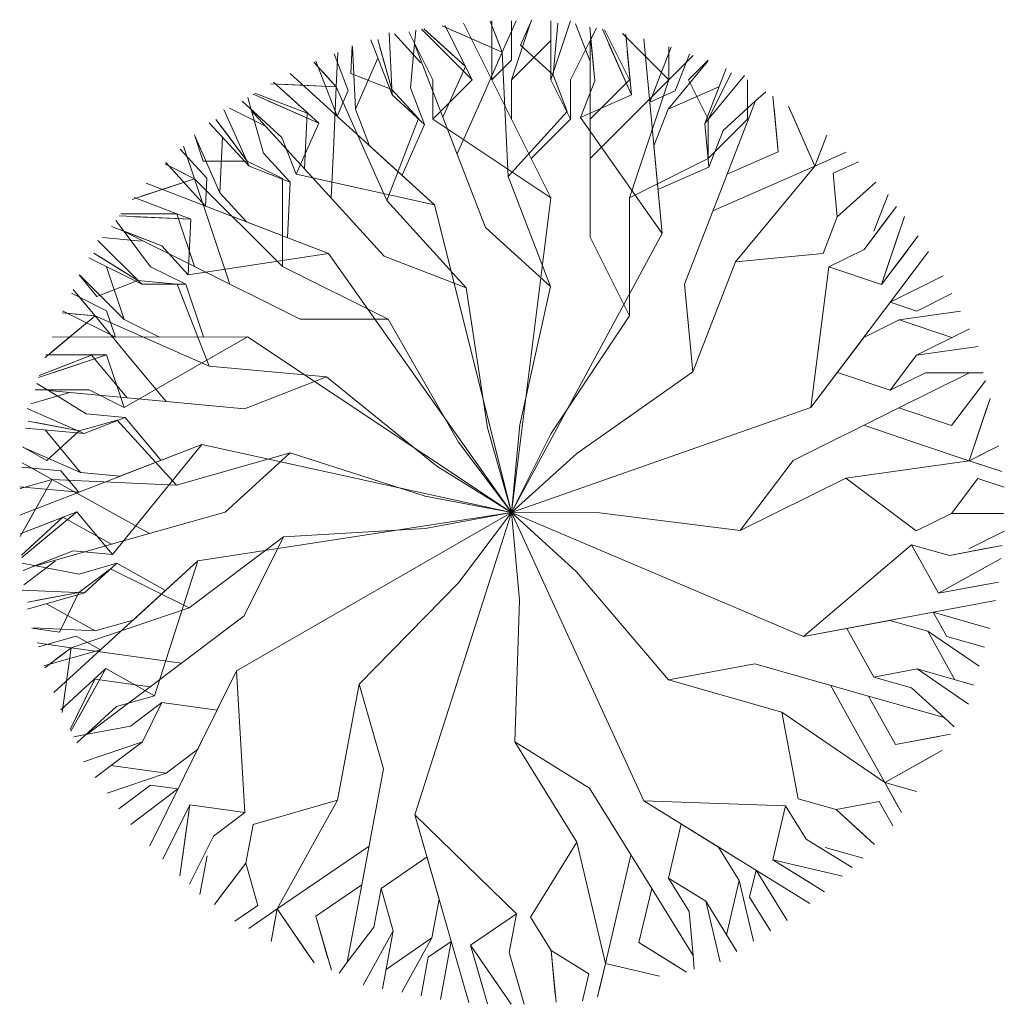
# Model space of a CAD drawing. Extents: x 12.9 to 34.2, y -51.7 to -4.
# Tile 65 of 75: x 25.8 to 28.3, y -15.8 to -13.2. Entities that reach past the tile are written whole.
import ezdxf

# ---------------------------------------------------------------- set-up
doc = ezdxf.new("R2010")
doc.units = 0
doc.header["$MEASUREMENT"] = 0
doc.layers.add('BLÄTTER', color=64, linetype='CONTINUOUS', lineweight=13)

msp = doc.modelspace()

# ---------------------------------------------------------------- linework, layer by layer
at = {"layer": 'BLÄTTER'}
for p, q in [((27.02615, -13.3298), (26.87395, -13.2625)), ((26.95, -13.4), (26.88075, -13.2615)), ((27.15, -13.7), (26.928, -13.25595)), ((27.02615, -13.3298), (26.99575, -13.2512)), ((27, -13.4), (27, -13.25)), ((27.02615, -13.3298), (27.0614, -13.25005)), ((27.02615, -13.3298), (27.05475, -13.2651)), ((27.05, -13.35), (27.05, -13.25)), ((27.05, -13.4), (27.1, -13.25)), ((27.0728, -13.31175), (27.10135, -13.24705)), ((27.15, -13.4), (27.2, -13.25)), ((27.15, -13.4), (27.15, -13.25)), ((27.1555, -13.38695), (27.16795, -13.25555)), ((27.2488, -13.35085), (27.2127, -13.2576)), ((26.74635, -13.438), (26.7389, -13.2801)), ((26.8198, -13.35675), (26.75245, -13.28285)), ((26.85, -13.4), (26.7888, -13.2776)), ((26.8036, -13.3087), (26.80685, -13.2739)), ((26.95, -13.4), (26.82115, -13.27115)), ((26.9329, -13.36585), (26.82745, -13.27)), ((26.9329, -13.36585), (26.8502, -13.29065)), ((27.02615, -13.3298), (26.89685, -13.2726)), ((27.02615, -13.3298), (27.0081, -13.28315)), ((27.1555, -13.38695), (27.16605, -13.27565)), ((27.26135, -13.40215), (27.24855, -13.2659)), ((27.25, -13.3), (27.26565, -13.26875)), ((27.35455, -13.4383), (27.28105, -13.27155)), ((27.35, -13.4), (27.28625, -13.27255)), ((27.45, -13.4), (27.3323, -13.2823)), ((27.35455, -13.4383), (27.34005, -13.2841)), ((26.64155, -13.3839), (26.6448, -13.31325)), ((26.74635, -13.438), (26.69225, -13.2981)), ((26.74585, -13.4241), (26.70995, -13.29715)), ((26.793, -13.42), (26.8036, -13.3087)), ((26.85, -13.4), (26.8, -13.3)), ((26.87575, -13.4952), (26.8036, -13.3087)), ((26.95, -13.4), (26.85, -13.3)), ((26.95, -13.4), (26.9, -13.3)), ((27.05, -13.4), (27.15, -13.3)), ((27.1555, -13.38695), (27.0728, -13.31175)), ((27.2, -13.4), (27.25, -13.3)), ((27.25, -13.5), (27.25, -13.3)), ((27.26135, -13.40215), (27.25085, -13.2908)), ((27.35455, -13.4383), (27.2975, -13.3089)), ((27.35, -13.4), (27.3, -13.3)), ((27.45, -13.4), (27.35, -13.3)), ((27.43255, -13.7903), (27.38615, -13.29605)), ((26.63505, -13.42745), (26.599, -13.3342)), ((26.6046, -13.4176), (26.60865, -13.3305)), ((26.6531, -13.4741), (26.64565, -13.31615)), ((26.74585, -13.4241), (26.71545, -13.31655)), ((26.969, -13.4591), (27.02615, -13.3298)), ((27.04115, -13.64565), (27.02615, -13.3298)), ((27.35455, -13.4383), (27.3441, -13.32695)), ((27.4012, -13.45635), (27.45545, -13.3165)), ((27.45, -13.4), (27.45, -13.31575)), ((27.45, -13.4), (27.51165, -13.33835)), ((27.46585, -13.42785), (27.50205, -13.3346)), ((26.6046, -13.4176), (26.5478, -13.35535)), ((26.60645, -13.49215), (26.55235, -13.35225)), ((26.6046, -13.4176), (26.60785, -13.34695)), ((26.6531, -13.4741), (26.7103, -13.34475)), ((27, -13.4), (27.05, -13.35)), ((27.4478, -13.47445), (27.54865, -13.3527)), ((27.45, -13.4), (27.5, -13.35)), ((27.45, -13.4), (27.45, -13.35)), ((27.5, -13.4), (27.55, -13.35)), ((26.8546, -13.7178), (26.48735, -13.38375)), ((26.6046, -13.4176), (26.5709, -13.38065)), ((26.74585, -13.4241), (26.64155, -13.3839)), ((26.87575, -13.4952), (26.9329, -13.36585)), ((27.19155, -13.4802), (27.1555, -13.38695)), ((27.54105, -13.5106), (27.5953, -13.37075)), ((27.54105, -13.5106), (27.6419, -13.38885)), ((27.55, -13.5), (27.609, -13.38195)), ((26.6046, -13.4176), (26.43835, -13.4099)), ((26.55985, -13.5102), (26.4453, -13.406)), ((26.6046, -13.4176), (26.4633, -13.41105)), ((26.85, -13.5), (26.85, -13.4)), ((26.85, -13.5), (26.95, -13.4)), ((27.05, -13.5), (27.05, -13.4)), ((27.2, -13.5), (27.15, -13.4)), ((27.2, -13.5), (27.2, -13.4)), ((27.22515, -13.4954), (27.26135, -13.40215)), ((27.25, -13.5), (27.35, -13.4)), ((27.35, -13.7), (27.45, -13.4)), ((27.35, -13.5), (27.45, -13.4)), ((27.55, -13.5), (27.5, -13.4)), ((27.55, -13.5), (27.6, -13.4)), ((27.65, -13.5), (27.65, -13.4)), ((26.55985, -13.5102), (26.39315, -13.4365)), ((26.5307, -13.48495), (26.3977, -13.4337)), ((26.55985, -13.5102), (26.47715, -13.43495)), ((26.59805, -13.55885), (26.6046, -13.4176)), ((26.73275, -13.70665), (26.6046, -13.4176)), ((26.60645, -13.49215), (26.63505, -13.42745)), ((26.8132, -13.498), (26.74585, -13.4241)), ((26.8291, -13.51325), (26.74635, -13.438)), ((26.8291, -13.51325), (26.793, -13.42)), ((27.22515, -13.4954), (27.35455, -13.4383)), ((27.4012, -13.45635), (27.46585, -13.42785)), ((27.4478, -13.47445), (27.5772, -13.41735)), ((27.6704, -13.4535), (27.6963, -13.4301)), ((26.36535, -13.4542), (26.36535, -13.4542)), ((26.46655, -13.54625), (26.36535, -13.4542)), ((26.3894, -13.4784), (26.3799, -13.4448)), ((26.5307, -13.48495), (26.42635, -13.44475)), ((26.55985, -13.5102), (26.4305, -13.453)), ((26.9118, -13.58845), (26.969, -13.4591)), ((27.58765, -13.5287), (27.6704, -13.4535)), ((27.59805, -13.64), (27.6704, -13.4535)), ((27.7275, -13.58295), (27.71415, -13.44105)), ((26.3829, -13.6197), (26.3188, -13.47515)), ((26.42275, -13.51685), (26.33325, -13.47225)), ((26.46655, -13.54625), (26.3839, -13.47105)), ((26.52415, -13.6262), (26.3894, -13.4784)), ((26.41985, -13.586), (26.3894, -13.4784)), ((26.52415, -13.6262), (26.5307, -13.48495)), ((26.6892, -13.56735), (26.6531, -13.4741)), ((27.04115, -13.64565), (27.19155, -13.4802)), ((27.4116, -13.5677), (27.4478, -13.47445)), ((27.7275, -13.58295), (27.71705, -13.4716)), ((27.82075, -13.6191), (27.75355, -13.4668)), ((27.82075, -13.6191), (27.76365, -13.4897)), ((26.3829, -13.6197), (26.28185, -13.50885)), ((26.37815, -13.60635), (26.2988, -13.5009)), ((26.50265, -13.6395), (26.55985, -13.5102)), ((26.73275, -13.70665), (26.8132, -13.498)), ((26.7719, -13.64255), (26.8291, -13.51325)), ((27.15, -13.7), (26.85, -13.5)), ((26.984, -13.775), (26.87575, -13.4952)), ((27.15, -13.7), (27.05, -13.5)), ((27.1, -13.6), (27.2, -13.5)), ((27.43255, -13.7903), (27.22515, -13.4954)), ((27.25, -13.8), (27.25, -13.5)), ((27.25, -13.6), (27.35, -13.5)), ((27.55145, -13.62195), (27.54105, -13.5106)), ((27.55, -13.6), (27.55, -13.5)), ((27.55, -13.6), (27.65, -13.5)), ((26.26635, -13.6065), (26.24395, -13.5394)), ((26.37815, -13.60635), (26.31095, -13.517)), ((27.55145, -13.62195), (27.58765, -13.5287)), ((27.82075, -13.6191), (27.8512, -13.54055)), ((26.309, -13.68705), (26.2449, -13.5425)), ((26.309, -13.68705), (26.3155, -13.5458)), ((26.50265, -13.6395), (26.46655, -13.54625)), ((26.5915, -13.7001), (26.59805, -13.55885)), ((26.2753, -13.6501), (26.20795, -13.5762)), ((26.24405, -13.65125), (26.2164, -13.5685)), ((26.24405, -13.65125), (26.22165, -13.58415)), ((26.4872, -13.6599), (26.41985, -13.586)), ((26.8546, -13.7178), (26.6892, -13.56735)), ((27.43255, -13.7903), (27.4116, -13.5677)), ((27.59805, -13.64), (27.7275, -13.58295)), ((27.82075, -13.6191), (27.8388, -13.5725)), ((27.82075, -13.6191), (27.9005, -13.5839)), ((27.82075, -13.6191), (27.8854, -13.5906)), ((26.24405, -13.65125), (26.16865, -13.61365)), ((26.27205, -13.72075), (26.171, -13.6099)), ((26.37815, -13.60635), (26.26635, -13.6065)), ((26.46765, -13.65095), (26.37815, -13.60635)), ((27.35, -13.7), (27.55, -13.6)), ((27.86735, -13.6372), (27.932, -13.60865)), ((26.24405, -13.65125), (26.19935, -13.6289)), ((26.4872, -13.6599), (26.3829, -13.6197)), ((26.8546, -13.7178), (26.50265, -13.6395)), ((26.72625, -13.8479), (26.52415, -13.6262)), ((27.42205, -13.679), (27.55145, -13.62195)), ((27.4896, -13.91965), (27.59805, -13.64)), ((27.619, -13.86265), (27.82075, -13.6191)), ((27.6913, -13.6762), (27.82075, -13.6191)), ((27.87775, -13.7485), (27.86735, -13.6372)), ((26.24405, -13.65125), (26.0862, -13.704)), ((26.24405, -13.65125), (26.10995, -13.69605)), ((26.58495, -13.8414), (26.1218, -13.6628)), ((26.4679, -13.87455), (26.24405, -13.65125)), ((26.2889, -13.7853), (26.24405, -13.65125)), ((26.27205, -13.72075), (26.2753, -13.6501)), ((26.4679, -13.87455), (26.46765, -13.65095)), ((26.48065, -13.80115), (26.4872, -13.6599)), ((27.1494, -13.92545), (27.04115, -13.64565)), ((27.87775, -13.7485), (27.97545, -13.65975)), ((26.37635, -13.76095), (26.309, -13.68705)), ((27.5619, -13.7332), (27.6913, -13.6762)), ((27.87775, -13.7485), (27.9606, -13.67335)), ((26.2351, -13.7544), (26.09055, -13.6987)), ((26.2351, -13.7544), (26.13075, -13.7142)), ((26.93485, -13.9284), (26.73275, -13.70665)), ((27.05, -14.5), (27.15, -13.7)), ((27.35, -14), (27.35, -13.7)), ((27.971, -13.78465), (28.0072, -13.6914)), ((26.1994, -13.7407), (26.0569, -13.74085)), ((26.1994, -13.7407), (26.08765, -13.7408)), ((26.2443, -13.8748), (26.1994, -13.7407)), ((27.05, -14.5), (26.8546, -13.7178)), ((27.94575, -13.831), (28.0281, -13.72165)), ((28.0281, -13.72165), (28.0281, -13.72165)), ((26.06535, -13.78555), (26.0443, -13.7576)), ((26.2351, -13.7544), (26.05305, -13.746)), ((26.2351, -13.7544), (26.0938, -13.7479)), ((26.22855, -13.8957), (26.2351, -13.7544)), ((26.58495, -13.8414), (26.37635, -13.76095)), ((27.8416, -13.8417), (27.87775, -13.7485)), ((27.94575, -13.831), (28.01305, -13.74165)), ((27.9903, -13.9205), (28.04825, -13.74775)), ((26.03345, -13.77255), (26.03345, -13.77255)), ((26.1612, -13.8218), (26.03345, -13.77255)), ((26.1612, -13.8218), (26.05685, -13.78155)), ((26.2443, -13.8748), (26.06535, -13.78555)), ((26.1325, -13.87495), (26.06535, -13.78555)), ((26.3338, -13.9194), (26.2889, -13.7853)), ((27.1494, -13.92545), (26.984, -13.775)), ((27.05, -14.5), (27.43255, -13.7903)), ((27.9903, -13.9205), (28.0353, -13.78645)), ((26.11015, -13.9197), (25.9983, -13.808)), ((26.1097, -13.8102), (26.0101, -13.80095)), ((27.35, -14), (27.25, -13.8)), ((27.9903, -13.9205), (28.08345, -13.7968)), ((26.1005, -13.9098), (25.9884, -13.84015)), ((26.22855, -13.8957), (26.1612, -13.8218)), ((27.8108, -14.2332), (28.1095, -13.83665)), ((27.8562, -13.87555), (27.94575, -13.831)), ((27.9903, -13.9205), (28.0576, -13.8312)), ((26.11015, -13.9197), (25.97595, -13.85275)), ((26.1005, -13.9098), (26.0055, -13.85075)), ((26.58495, -13.8414), (26.22855, -13.8957)), ((27.05, -14.5), (26.58495, -13.8414)), ((26.93485, -13.9284), (26.72625, -13.8479)), ((27.5105, -14.14235), (27.619, -13.86265)), ((27.619, -13.86265), (27.8416, -13.8417)), ((26.06555, -14.0092), (26.0207, -13.87505)), ((26.222, -13.91955), (26.1325, -13.87495)), ((26.5128, -14.00865), (26.2443, -13.8748)), ((26.7364, -14.0084), (26.4679, -13.87455)), ((27.8108, -14.2332), (27.8562, -13.87555)), ((27.8562, -13.87555), (27.9903, -13.9205)), ((25.99625, -13.9503), (25.9511, -13.8959)), ((26.06555, -14.0092), (25.95365, -13.8975)), ((26.1005, -13.9098), (25.99625, -13.9503)), ((26.20005, -13.919), (26.1005, -13.9098)), ((28.0126, -13.9653), (28.1469, -13.8985)), ((25.99165, -14.0001), (25.93595, -13.933)), ((26.222, -13.91955), (26.11015, -13.9197)), ((26.2811, -14.1274), (26.20005, -13.919)), ((26.26685, -14.05365), (26.222, -13.91955)), ((26.98915, -14.28485), (26.93485, -13.9284)), ((27.0711, -14.27735), (27.1494, -13.92545)), ((27.5105, -14.14235), (27.4896, -13.91965)), ((26.02085, -13.98685), (25.93135, -13.94225)), ((25.99165, -14.0001), (25.94645, -13.94565)), ((28.0126, -13.9653), (28.0796, -13.98775)), ((28.0796, -13.98775), (28.16915, -13.94325)), ((26.04325, -14.05395), (25.90905, -13.987)), ((26.04325, -14.05395), (26.02085, -13.98685)), ((28.03485, -14.01005), (28.1914, -13.988)), ((25.99165, -14.0001), (25.8636, -14.1064)), ((25.99165, -14.0001), (25.88285, -14.09045)), ((25.99165, -14.0001), (25.90775, -13.9923)), ((25.99165, -14.0001), (25.94185, -13.99545)), ((26.2811, -14.1274), (25.99165, -14.0001)), ((26.082, -14.10895), (25.99165, -14.0001)), ((26.15505, -14.0538), (26.06555, -14.0092)), ((26.7364, -14.0084), (26.5128, -14.00865)), ((26.9156, -14.32125), (26.7364, -14.0084)), ((27.15, -14.3), (27.35, -14)), ((27.9453, -14.0546), (28.03485, -14.01005)), ((28.03485, -14.01005), (28.16895, -14.05505)), ((28.0794, -14.0996), (28.2137, -14.0328)), ((26.37865, -14.05355), (25.8822, -14.0541)), ((26.37865, -14.05355), (26.0658, -14.2328)), ((26.37865, -14.05355), (26.15505, -14.0538)), ((27.05, -14.5), (26.37865, -14.05355)), ((27.8108, -14.2332), (27.9453, -14.0546)), ((28.0794, -14.0996), (28.23595, -14.07755)), ((26.02095, -14.0987), (25.84815, -14.1565)), ((25.9824, -14.0997), (25.8496, -14.15135)), ((26.02095, -14.0987), (25.8661, -14.09885)), ((25.9824, -14.0997), (25.87825, -14.1402)), ((26.02095, -14.0987), (25.88685, -14.14355)), ((26.02095, -14.0987), (25.90915, -14.0988)), ((26.07275, -14.2085), (25.9824, -14.0997)), ((26.0658, -14.2328), (26.02095, -14.0987)), ((26.1723, -14.2177), (26.082, -14.10895)), ((28.0121, -14.1889), (28.0794, -14.0996)), ((26.57985, -14.1551), (26.2811, -14.1274)), ((26.57985, -14.1551), (26.37145, -14.2362)), ((26.8601, -14.382), (26.57985, -14.1551)), ((27.21555, -14.3497), (27.5105, -14.14235)), ((27.87805, -14.1439), (28.0121, -14.1889)), ((28.0121, -14.1889), (28.10165, -14.14435)), ((28.0344, -14.23365), (28.2135, -14.14455)), ((28.10165, -14.14435), (28.2135, -14.14455)), ((28.16845, -14.27865), (28.2542, -14.16475)), ((28.2135, -14.14455), (28.2484, -14.1447)), ((25.9763, -14.1882), (25.8395, -14.1883)), ((25.8395, -14.1883), (25.8395, -14.1883)), ((25.8736, -14.19), (25.8439, -14.1715)), ((25.9763, -14.1882), (25.86455, -14.1883)), ((26.07275, -14.2085), (25.8736, -14.19)), ((25.96855, -14.24905), (25.8736, -14.19)), ((26.0658, -14.2328), (25.9763, -14.1882)), ((28.16845, -14.27865), (28.23575, -14.18935)), ((25.92415, -14.1959), (25.82795, -14.22325)), ((26.37145, -14.2362), (26.07275, -14.2085)), ((28.213, -14.3682), (28.266, -14.21035)), ((25.96395, -14.29885), (25.8192, -14.2352)), ((27.05, -14.5), (27.8108, -14.2332)), ((27.76585, -14.36725), (28.0344, -14.23365)), ((28.0344, -14.23365), (28.16845, -14.27865)), ((28.213, -14.3682), (28.258, -14.2341)), ((26.04765, -14.2648), (25.95145, -14.2921)), ((26.06815, -14.2583), (25.96395, -14.29885)), ((26.06815, -14.2583), (25.96855, -14.24905)), ((26.19845, -14.4299), (26.04765, -14.2648)), ((26.15845, -14.36705), (26.06815, -14.2583)), ((25.96395, -14.29885), (25.8146, -14.285)), ((25.95145, -14.2921), (25.8218, -14.2676)), ((25.95145, -14.2921), (25.8416, -14.27135)), ((25.9547, -14.3984), (25.8644, -14.2896)), ((27.05, -14.5), (26.98915, -14.28485)), ((27.05, -14.5), (27.0711, -14.27735)), ((27.9449, -14.2782), (28.0789, -14.3232)), ((25.95145, -14.2921), (25.8689, -14.36755)), ((27.05, -14.5), (27.15, -14.3)), ((26.26265, -14.32655), (25.8, -14.5066)), ((25.8689, -14.36755), (25.80715, -14.3331)), ((25.9547, -14.3984), (25.80995, -14.33475)), ((26.26265, -14.32655), (26.03585, -14.6068)), ((26.26265, -14.32655), (26.0543, -14.40765)), ((27.05, -14.5), (26.26265, -14.32655)), ((27.05, -14.5), (26.9156, -14.32125)), ((28.0789, -14.3232), (28.213, -14.3682)), ((28.213, -14.3682), (28.28845, -14.33065)), ((26.48705, -14.34795), (26.19845, -14.4299)), ((26.48705, -14.34795), (26.322, -14.4988)), ((26.8303, -14.4584), (26.48705, -14.34795)), ((27.05, -14.5), (27.21555, -14.3497)), ((28.213, -14.3682), (28.25775, -14.3459)), ((25.9049, -14.39375), (25.80535, -14.38455)), ((25.88255, -14.41565), (25.8064, -14.37315)), ((25.88255, -14.41565), (25.8208, -14.3812)), ((27.05, -14.5), (26.8601, -14.382)), ((27.63125, -14.5459), (27.76585, -14.36725)), ((27.89985, -14.41225), (28.213, -14.3682)), ((28.213, -14.3682), (28.28005, -14.39065)), ((28.213, -14.3682), (28.2957, -14.39595)), ((25.88255, -14.41565), (25.8015, -14.56105)), ((25.88255, -14.41565), (25.80155, -14.43865)), ((25.88255, -14.41565), (25.81365, -14.53915)), ((25.88255, -14.41565), (25.83445, -14.4293)), ((26.19845, -14.4299), (25.88255, -14.41565)), ((26.00605, -14.4845), (25.88255, -14.41565)), ((25.9501, -14.4482), (25.9049, -14.39375)), ((26.0543, -14.40765), (25.9547, -14.3984)), ((27.63125, -14.5459), (27.89985, -14.41225)), ((27.89985, -14.41225), (28.0785, -14.5468)), ((28.168, -14.50225), (28.2353, -14.41295)), ((28.2353, -14.41295), (28.3023, -14.4354)), ((25.9501, -14.4482), (25.80075, -14.43435)), ((27.05, -14.5), (26.8303, -14.4584)), ((26.1296, -14.5534), (26.00605, -14.4845)), ((25.94545, -14.49795), (25.80115, -14.55415)), ((25.90985, -14.51185), (25.8047, -14.608)), ((25.94545, -14.49795), (25.80525, -14.61435)), ((25.90985, -14.51185), (25.8273, -14.58725)), ((25.94545, -14.49795), (25.8367, -14.5883)), ((25.94545, -14.49795), (25.8413, -14.5385)), ((26.0334, -14.5807), (25.90985, -14.51185)), ((26.03585, -14.6068), (25.94545, -14.49795)), ((26.322, -14.4988), (26.0334, -14.5807)), ((27.05, -14.5), (26.2531, -14.6223)), ((27.05, -14.5), (26.35125, -14.9022)), ((27.05, -14.5), (26.80455, -15.26795)), ((27.05, -14.5), (26.83015, -14.5407)), ((27.05, -14.5), (26.9149, -14.6782)), ((27.05, -14.5), (27.3859, -15.2329)), ((27.05, -14.5), (27.792, -14.8153)), ((27.05, -14.5), (27.0702, -14.72265)), ((27.05, -14.5), (27.21495, -14.65095)), ((27.05, -14.5), (27.2736, -14.50045)), ((27.2736, -14.50045), (27.63125, -14.5459)), ((28.0785, -14.5468), (28.168, -14.50225)), ((28.168, -14.50225), (28.27985, -14.5025)), ((28.168, -14.50225), (28.3, -14.5025)), ((26.83015, -14.5407), (26.4702, -14.5618)), ((26.4702, -14.5618), (26.23075, -14.74255)), ((26.4702, -14.5618), (26.3708, -14.76215)), ((28.21255, -14.5918), (28.3021, -14.54725)), ((26.0334, -14.5807), (25.841, -14.63535)), ((27.792, -14.8153), (28.06655, -14.5816)), ((28.06655, -14.5816), (28.1627, -14.609)), ((28.06655, -14.5816), (28.1353, -14.7052)), ((28.1627, -14.609), (28.2972, -14.5837)), ((28.1627, -14.609), (28.2726, -14.5883)), ((28.2972, -14.5837), (28.2972, -14.5837)), ((25.93625, -14.59755), (25.8087, -14.6472)), ((25.93625, -14.59755), (25.83205, -14.6381)), ((26.03585, -14.6068), (25.93625, -14.59755)), ((28.1353, -14.7052), (28.29455, -14.61655)), ((25.841, -14.63535), (25.80665, -14.62885)), ((25.8904, -14.62365), (25.8106, -14.6839)), ((25.95085, -14.65615), (25.841, -14.63535)), ((26.2531, -14.6223), (25.88655, -14.9571)), ((26.04705, -14.6288), (25.95085, -14.65615)), ((26.04705, -14.6288), (25.9645, -14.70425)), ((26.17055, -14.6977), (26.04705, -14.6288)), ((26.2531, -14.6223), (26.088, -14.7731)), ((26.2531, -14.6223), (26.1426, -14.9655)), ((28.1353, -14.7052), (28.2589, -14.6364)), ((25.8087, -14.6472), (25.8087, -14.6472)), ((26.03045, -14.6432), (25.95065, -14.70345)), ((26.23075, -14.74255), (26.03045, -14.6432)), ((27.21495, -14.65095), (27.44865, -14.9255)), ((26.9149, -14.6782), (26.6631, -14.93625)), ((28.1353, -14.7052), (28.28745, -14.67655)), ((28.1353, -14.7052), (28.2452, -14.6845)), ((25.9645, -14.70425), (25.80655, -14.6971)), ((25.9645, -14.70425), (25.8202, -14.7452)), ((25.95065, -14.70345), (25.82085, -14.7275)), ((25.95065, -14.70345), (25.8407, -14.7238)), ((25.95065, -14.70345), (25.90095, -14.8036)), ((25.9918, -14.80045), (25.8683, -14.73155)), ((27.0702, -14.72265), (27.058, -15.08305)), ((27.792, -14.8153), (28.27985, -14.72345)), ((26.23075, -14.74255), (25.9311, -14.8435)), ((26.3708, -14.76215), (26.1314, -14.9429)), ((28.1216, -14.75325), (28.156, -14.81505)), ((28.1216, -14.75325), (28.2659, -14.79435)), ((26.088, -14.7731), (25.9918, -14.80045)), ((27.792, -14.8153), (28.01175, -14.77395)), ((28.01175, -14.77395), (28.1079, -14.80135)), ((25.90095, -14.8036), (25.8309, -14.79385)), ((25.9918, -14.80045), (25.83385, -14.7933)), ((25.9437, -14.8141), (25.8475, -14.8414)), ((26.00545, -14.84855), (25.9437, -14.8141)), ((27.90185, -14.79465), (27.97065, -14.9182)), ((28.1079, -14.80135), (28.1767, -14.9249)), ((28.1079, -14.80135), (28.2385, -14.89055)), ((28.156, -14.81505), (28.2522, -14.84245)), ((25.9311, -14.8435), (25.84475, -14.83145)), ((25.9311, -14.8435), (25.861, -14.83375)), ((26.00545, -14.84855), (25.86115, -14.8895)), ((25.9311, -14.8435), (25.86385, -14.89425)), ((25.9311, -14.8435), (25.89115, -14.87365)), ((25.9311, -14.8435), (25.90805, -15.0084)), ((25.9311, -14.8435), (25.9115, -14.98355)), ((26.07115, -14.86305), (25.9311, -14.8435)), ((26.2112, -14.88265), (26.07115, -14.86305)), ((27.44865, -14.9255), (27.6684, -14.8841)), ((27.6684, -14.8841), (27.95695, -14.9663)), ((26.0191, -14.89665), (25.90485, -15.00105)), ((26.0191, -14.89665), (25.93035, -15.05575)), ((26.0191, -14.89665), (25.93655, -14.97205)), ((26.0191, -14.89665), (25.9502, -15.02015)), ((26.1426, -14.9655), (26.0191, -14.89665)), ((26.35125, -14.9022), (26.1306, -15.3469)), ((26.35125, -14.9022), (26.2519, -15.1025)), ((26.35125, -14.9022), (26.3724, -15.2621)), ((27.97065, -14.9182), (28.0805, -14.8975)), ((28.0805, -14.8975), (28.2111, -14.9867)), ((28.0805, -14.8975), (28.2248, -14.9386)), ((25.99135, -14.9233), (25.928, -15.051)), ((25.99135, -14.9233), (25.9416, -15.02345)), ((26.1314, -14.9429), (25.99135, -14.9233)), ((26.6631, -14.93625), (26.60795, -15.23115)), ((26.6631, -14.93625), (26.72465, -15.15125)), ((27.44865, -14.9255), (27.7372, -15.00765)), ((27.86075, -14.9389), (27.92955, -15.06245)), ((27.97065, -14.9182), (28.0668, -14.9456)), ((26.1314, -14.9429), (25.97175, -15.0634)), ((26.1426, -14.9655), (26.0464, -14.99285)), ((27.95695, -14.9663), (28.0257, -15.08985)), ((27.95695, -14.9663), (28.1493, -15.0211)), ((28.0668, -14.9456), (28.1493, -15.0211)), ((26.1615, -14.9828), (26.0817, -15.04305)), ((26.1615, -14.9828), (26.11185, -15.08295)), ((26.30155, -15.00235), (26.1615, -14.9828)), ((26.0464, -14.99285), (25.94545, -15.0851)), ((26.0464, -14.99285), (25.9639, -15.06825)), ((27.7372, -15.00765), (27.9983, -15.18605)), ((27.7372, -15.00765), (27.77855, -15.2274)), ((28.1493, -15.0211), (28.17505, -15.0447)), ((25.97175, -15.0634), (25.9374, -15.06975)), ((26.0817, -15.04305), (25.97175, -15.0634)), ((27.92955, -15.06245), (27.9983, -15.18605)), ((28.0257, -15.08985), (28.1658, -15.06345)), ((25.94545, -15.0851), (25.94545, -15.0851)), ((26.11185, -15.08295), (25.96195, -15.13345)), ((26.11185, -15.08295), (25.9921, -15.17335)), ((27.058, -15.08305), (27.21585, -15.33815)), ((27.058, -15.08305), (27.2483, -15.2005)), ((28.0257, -15.08985), (28.1356, -15.0692)), ((26.2519, -15.1025), (26.1721, -15.16275)), ((27.9983, -15.18605), (28.14375, -15.1051)), ((27.9983, -15.18605), (28.1219, -15.11725)), ((26.1721, -15.16275), (26.0222, -15.21325)), ((26.1721, -15.16275), (26.032, -15.1432)), ((26.72465, -15.15125), (26.66945, -15.44615)), ((26.13215, -15.1929), (26.05235, -15.25315)), ((26.20225, -15.20265), (26.13215, -15.1929)), ((27.9983, -15.18605), (28.0327, -15.24785)), ((27.9983, -15.18605), (28.0464, -15.19975)), ((27.9983, -15.18605), (28.07935, -15.20915)), ((27.9983, -15.18605), (28.04075, -15.26225)), ((26.20225, -15.20265), (26.0825, -15.29305)), ((27.2483, -15.2005), (27.40615, -15.4556)), ((26.23235, -15.24255), (26.16355, -15.3813)), ((26.23235, -15.24255), (26.18265, -15.3427)), ((26.23235, -15.24255), (26.20715, -15.42305)), ((26.23235, -15.24255), (26.21275, -15.3826)), ((26.3724, -15.2621), (26.23235, -15.24255)), ((26.60795, -15.23115), (26.393, -15.29265)), ((26.60795, -15.23115), (26.4545, -15.50765)), ((27.3859, -15.2329), (27.5762, -15.35035)), ((27.3859, -15.2329), (27.8084, -15.4937)), ((27.3859, -15.2329), (27.74625, -15.2451)), ((27.77855, -15.2274), (27.87475, -15.2548)), ((27.87475, -15.2548), (27.9846, -15.23415)), ((27.9846, -15.23415), (28.019, -15.2959)), ((26.3724, -15.2621), (26.2926, -15.32235)), ((26.80455, -15.26795), (26.86605, -15.48295)), ((26.80455, -15.26795), (26.94105, -15.74525)), ((26.80455, -15.26795), (27.06265, -15.51975)), ((27.74625, -15.2451), (27.7139, -15.3828)), ((27.74625, -15.2451), (27.7989, -15.33015)), ((27.87475, -15.2548), (27.9572, -15.3303)), ((27.87475, -15.2548), (27.9721, -15.3439)), ((26.393, -15.29265), (26.3746, -15.39095)), ((27.4811, -15.2916), (27.44865, -15.4293)), ((26.2926, -15.32235), (26.2318, -15.44495)), ((26.2926, -15.32235), (26.2429, -15.42255)), ((27.21585, -15.33815), (27.0984, -15.5284)), ((27.21585, -15.33815), (27.2887, -15.6459)), ((27.7989, -15.33015), (27.89405, -15.38885)), ((27.7989, -15.33015), (27.91535, -15.402)), ((26.68785, -15.34785), (26.57115, -15.42775)), ((27.5762, -15.35035), (27.62885, -15.4354)), ((27.84735, -15.351), (27.9435, -15.3784)), ((26.2763, -15.3726), (26.2579, -15.4709)), ((26.3746, -15.39095), (26.2949, -15.4961)), ((26.3746, -15.39095), (26.30705, -15.4801)), ((26.3746, -15.39095), (26.40535, -15.49845)), ((26.8353, -15.37545), (26.7186, -15.45535)), ((27.35355, -15.37055), (27.3211, -15.5082)), ((27.7139, -15.3828), (27.8515, -15.41515)), ((27.7139, -15.3828), (27.809, -15.44145)), ((27.7139, -15.3828), (27.8456, -15.4641)), ((27.7139, -15.3828), (27.89125, -15.42455)), ((27.67135, -15.4091), (27.65515, -15.4779)), ((27.67135, -15.4091), (27.75025, -15.53665)), ((27.91535, -15.402), (27.91535, -15.402)), ((26.57115, -15.42775), (26.4545, -15.50765)), ((27.44865, -15.4293), (27.5013, -15.51435)), ((27.44865, -15.4293), (27.5438, -15.488)), ((27.62885, -15.4354), (27.5964, -15.573)), ((27.62885, -15.4354), (27.66525, -15.58925)), ((26.2318, -15.44495), (26.2318, -15.44495)), ((26.66945, -15.44615), (26.55275, -15.52605)), ((26.66945, -15.44615), (26.63265, -15.6427)), ((26.7186, -15.45535), (26.7002, -15.55365)), ((26.7186, -15.45535), (26.74935, -15.56285)), ((27.40615, -15.4556), (27.37375, -15.59325)), ((27.40615, -15.4556), (27.5114, -15.62565)), ((26.86605, -15.48295), (26.84765, -15.58125)), ((27.5438, -15.488), (27.5802, -15.6419)), ((27.5438, -15.488), (27.6227, -15.61555)), ((27.65515, -15.4779), (27.70775, -15.56295)), ((26.40535, -15.49845), (26.347, -15.5384)), ((26.4545, -15.50765), (26.38255, -15.55695)), ((26.4545, -15.50765), (26.39615, -15.5476)), ((26.4545, -15.50765), (26.439, -15.59045)), ((26.4545, -15.50765), (26.4453, -15.5568)), ((26.4545, -15.50765), (26.53435, -15.6243)), ((26.4545, -15.50765), (26.5485, -15.64495)), ((27.3211, -15.5082), (27.2887, -15.6459)), ((27.5013, -15.51435), (27.5114, -15.62565)), ((26.55275, -15.52605), (26.5835, -15.6335)), ((26.55275, -15.52605), (26.592, -15.66305)), ((27.06265, -15.51975), (26.94595, -15.59965)), ((27.06265, -15.51975), (27.04425, -15.61805)), ((27.0984, -15.5284), (27.151, -15.61345)), ((26.7002, -15.55365), (26.63265, -15.6427)), ((26.74935, -15.56285), (26.6726, -15.70105)), ((26.74935, -15.56285), (26.72175, -15.71025)), ((26.84765, -15.58125), (26.73095, -15.6611)), ((26.84765, -15.58125), (26.7709, -15.71945)), ((26.8968, -15.59045), (26.83845, -15.6304)), ((26.8968, -15.59045), (26.8692, -15.73785)), ((27.37375, -15.59325), (27.46885, -15.65195)), ((27.37375, -15.59325), (27.495, -15.66805)), ((26.94595, -15.59965), (27.02585, -15.7163)), ((26.94595, -15.59965), (26.9767, -15.7071)), ((26.94595, -15.59965), (26.98855, -15.7485)), ((26.94595, -15.59965), (27.0489, -15.75)), ((27.04425, -15.61805), (27.075, -15.7255)), ((27.04425, -15.61805), (27.0819, -15.7496)), ((27.151, -15.61345), (27.2462, -15.6722)), ((27.151, -15.61345), (27.16115, -15.7248)), ((27.151, -15.61345), (27.163, -15.7449)), ((26.63265, -15.6427), (26.61155, -15.6706)), ((26.83845, -15.6304), (26.82005, -15.72865)), ((27.5114, -15.62565), (27.5145, -15.6605)), ((27.2887, -15.6459), (27.26875, -15.73075)), ((27.2887, -15.6459), (27.2725, -15.7147)), ((27.2887, -15.6459), (27.42635, -15.67825)), ((27.2462, -15.6722), (27.22995, -15.741))]:
    msp.add_line(p, q, dxfattribs=at)

doc.saveas('drawing.dxf')
